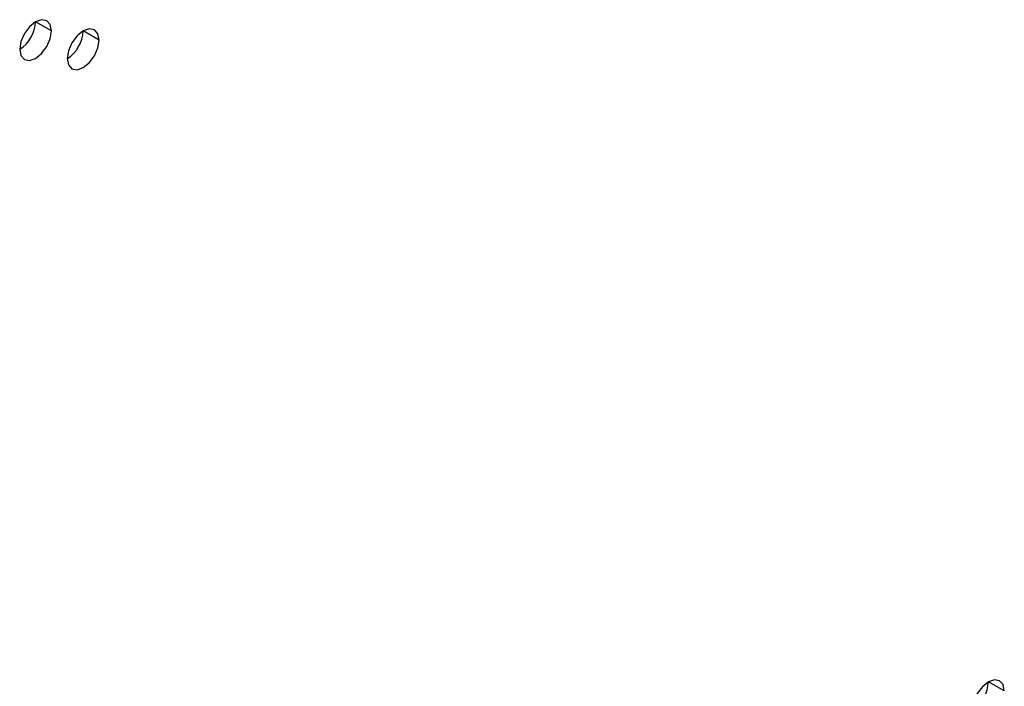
# Model space of a CAD drawing. Header units: millimetres. Extents: x 0 to 1118, y 0 to 864.
# Tile 162 of 256: x 959.49 to 963.88, y 649.1 to 652.07. Entities that reach past the tile are written whole.
import ezdxf

# ---------------------------------------------------------------- set-up
doc = ezdxf.new("R2010")
doc.units = ezdxf.units.MM

msp = doc.modelspace()

# ---------------------------------------------------------------- linework, layer by layer
at = {"color": 7, "linetype": 'Continuous', "lineweight": 25}
for p, q in [((959.6342, 652.0166), (959.5635, 652.0574)), ((959.8463, 651.9757), (959.7756, 652.0165)), ((963.8769, 649.0766), (963.8061, 649.1174))]:
    msp.add_line(p, q, dxfattribs=at)
at = {"color": 7, "linetype": 'Continuous', "lineweight": 25, "flags": 128}
for points in [[(959.6342, 652.0166), (959.6288, 652.0447), (959.6135, 652.0624), (959.5906, 652.0668), (959.5635, 652.0574), (959.5364, 652.0356), (959.5135, 652.0046), (959.4982, 651.9693), (959.4928, 651.9349)], [(959.4928, 651.9349), (959.4982, 651.9068), (959.5135, 651.8892), (959.5364, 651.8847), (959.5635, 651.8941), (959.5906, 651.9159), (959.6135, 651.9469), (959.6288, 651.9822), (959.6342, 652.0166)], [(959.8463, 651.9757), (959.841, 652.0039), (959.8256, 652.0215), (959.8027, 652.026), (959.7756, 652.0166), (959.7486, 651.9947), (959.7256, 651.9638), (959.7103, 651.9284), (959.7049, 651.8941)], [(959.7049, 651.8941), (959.7103, 651.8659), (959.7256, 651.8483), (959.7486, 651.8438), (959.7756, 651.8533), (959.8027, 651.8751), (959.8256, 651.906), (959.841, 651.9414), (959.8463, 651.9757)], [(963.8769, 649.0766), (963.8715, 649.1048), (963.8561, 649.1224), (963.8332, 649.1269), (963.8061, 649.1175), (963.7791, 649.0956), (963.7561, 649.0647), (963.7408, 649.0293), (963.7354, 648.995)]]:
    msp.add_lwpolyline(points, dxfattribs=at)
at = {"color": 7, "linetype": 'Continuous', "lineweight": 25}
for centre in [(959.41, 652.0644), (959.6221, 652.0235), (963.6526, 649.1244)]:
    msp.add_arc(centre, 0.1537, 302.6055, 357.3945, dxfattribs=at)

doc.saveas('drawing.dxf')
